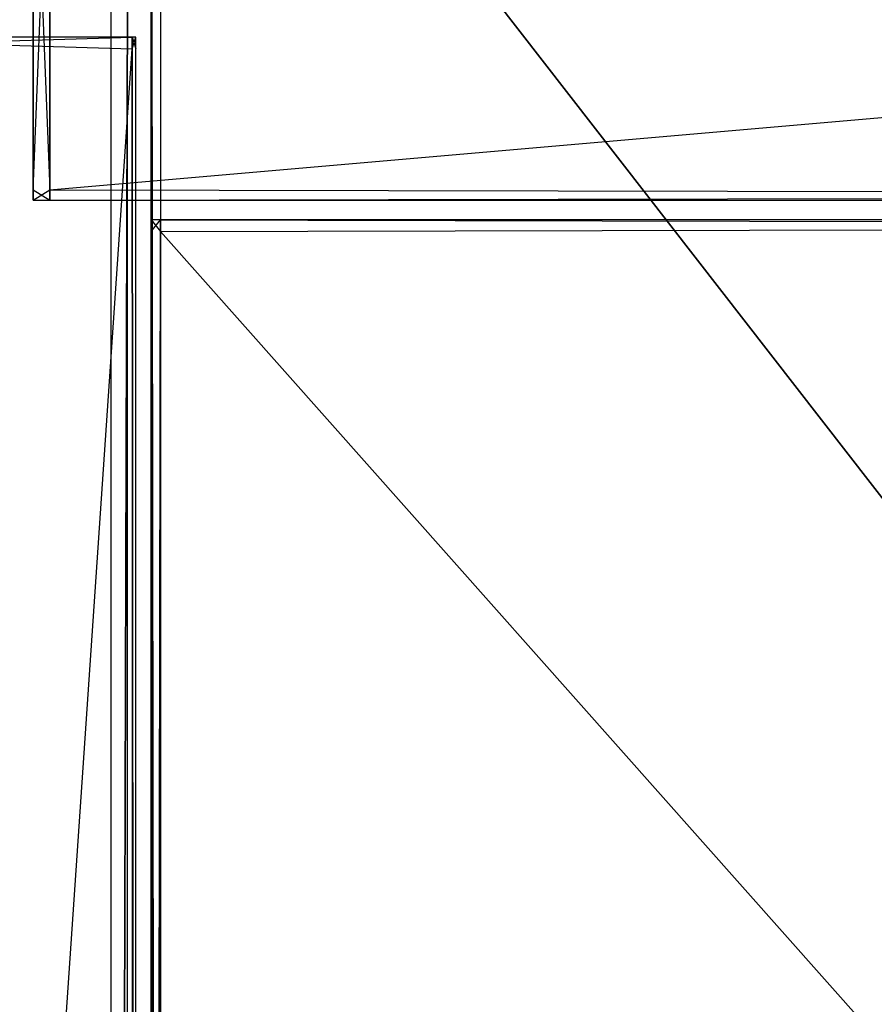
# Model space of a CAD drawing. Extents: x -0.418 to 0, y -0.27 to 0.
# Tile 22 of 77: x -0.399 to -0.366, y -0.068 to -0.029. Entities that reach past the tile are written whole.
import ezdxf

# ---------------------------------------------------------------- set-up
doc = ezdxf.new("R2010")
doc.units = 0
for name, color, linetype in [('L11_KORPUS2_1___REPLACEMTFOREMP', 7, 'CONTINUOUS'), ('L12_KORPUS2_0___REPLACEMTFOREMP', 7, 'CONTINUOUS'), ('L17_KORPUS1_1___REPLACEMTFOREMP', 7, 'CONTINUOUS'), ('L18_KORPUS1_0___REPLACEMTFOREMP', 7, 'CONTINUOUS'), ('L19_KORPUS_7___REPLACEMTFOREMPT', 7, 'CONTINUOUS'), ('L20_RUECKW_0___REPLACEMTFOREMPT', 7, 'CONTINUOUS'), ('L3_GLASB_DEN_1___REPLACEMTFOREM', 7, 'CONTINUOUS'), ('L4_GLASB_DEN_1___REPLACEMTFOREM', 7, 'CONTINUOUS'), ('L5_GLASB_DEN_0___REPLACEMTFOREM', 7, 'CONTINUOUS'), ('L9_KORPUS2_3___REPLACEMTFOREMPT', 7, 'CONTINUOUS')]:
    doc.layers.add(name, color=color, linetype=linetype)

msp = doc.modelspace()

# ---------------------------------------------------------------- linework, layer by layer
at = {"layer": 'L11_KORPUS2_1___REPLACEMTFOREMP', "color": 250}
for points, invisible_edges in [([(-0.409364, -0.03014, 1.509112), (-0.394446, -0.03014, 1.50874), (-0.409364, -0.03014, 1.50874), (-0.409364, -0.03014, 1.509112)], 13), ([(-0.394446, -0.03014, 1.50874), (-0.409364, -0.03014, 1.509112), (-0.394446, -0.03014, 1.509112), (-0.394446, -0.03014, 1.50874)], 14), ([(-0.409364, -0.03014, 1.50874), (-0.394446, -0.03014, 0.006668), (-0.409364, -0.03014, 0.006668), (-0.409364, -0.03014, 1.50874)], 13), ([(-0.394446, -0.03014, 0.006668), (-0.409364, -0.03014, 1.50874), (-0.394446, -0.03014, 1.50874), (-0.394446, -0.03014, 0.006668)], 14), ([(-0.409364, -0.03014, 0.006668), (-0.394446, -0.03014, 0.006231), (-0.409364, -0.03014, 0.006231), (-0.409364, -0.03014, 0.006668)], 13), ([(-0.394446, -0.03014, 0.006231), (-0.409364, -0.03014, 0.006668), (-0.394446, -0.03014, 0.006668), (-0.394446, -0.03014, 0.006231)], 14), ([(-0.394446, -0.030595, 1.509112), (-0.409364, -0.03014, 1.509112), (-0.409364, -0.030595, 1.509112), (-0.394446, -0.030595, 1.509112)], 13), ([(-0.409364, -0.03014, 1.509112), (-0.394446, -0.030595, 1.509112), (-0.394446, -0.03014, 1.509112), (-0.409364, -0.03014, 1.509112)], 14), ([(-0.394446, -0.03014, 0.006231), (-0.409364, -0.030595, 0.006231), (-0.409364, -0.03014, 0.006231), (-0.394446, -0.03014, 0.006231)], 13), ([(-0.409364, -0.030595, 0.006231), (-0.394446, -0.03014, 0.006231), (-0.394446, -0.030595, 0.006231), (-0.409364, -0.030595, 0.006231)], 14), ([(-0.394446, -0.03014, 1.509112), (-0.394301, -0.03014, 1.50874), (-0.394446, -0.03014, 1.50874), (-0.394446, -0.03014, 1.509112)], 13), ([(-0.394301, -0.03014, 1.50874), (-0.394446, -0.03014, 1.509112), (-0.394301, -0.03014, 1.509112), (-0.394301, -0.03014, 1.50874)], 14), ([(-0.394446, -0.03014, 1.50874), (-0.394301, -0.03014, 0.006668), (-0.394446, -0.03014, 0.006668), (-0.394446, -0.03014, 1.50874)], 13), ([(-0.394301, -0.03014, 0.006668), (-0.394446, -0.03014, 1.50874), (-0.394301, -0.03014, 1.50874), (-0.394301, -0.03014, 0.006668)], 14), ([(-0.394446, -0.03014, 0.006668), (-0.394301, -0.03014, 0.006231), (-0.394446, -0.03014, 0.006231), (-0.394446, -0.03014, 0.006668)], 13), ([(-0.394301, -0.03014, 0.006231), (-0.394446, -0.03014, 0.006668), (-0.394301, -0.03014, 0.006668), (-0.394301, -0.03014, 0.006231)], 14), ([(-0.394301, -0.030595, 1.509112), (-0.394446, -0.03014, 1.509112), (-0.394446, -0.030595, 1.509112), (-0.394301, -0.030595, 1.509112)], 13), ([(-0.394446, -0.03014, 1.509112), (-0.394301, -0.030595, 1.509112), (-0.394301, -0.03014, 1.509112), (-0.394446, -0.03014, 1.509112)], 14), ([(-0.394301, -0.03014, 0.006231), (-0.394446, -0.030595, 0.006231), (-0.394446, -0.03014, 0.006231), (-0.394301, -0.03014, 0.006231)], 13), ([(-0.394446, -0.030595, 0.006231), (-0.394301, -0.03014, 0.006231), (-0.394301, -0.030595, 0.006231), (-0.394446, -0.030595, 0.006231)], 14), ([(-0.394301, -0.03014, 1.50874), (-0.394301, -0.030595, 1.509112), (-0.394301, -0.030595, 1.50874), (-0.394301, -0.03014, 1.50874)], 13), ([(-0.394301, -0.030595, 1.509112), (-0.394301, -0.03014, 1.50874), (-0.394301, -0.03014, 1.509112), (-0.394301, -0.030595, 1.509112)], 14), ([(-0.394301, -0.03014, 0.006668), (-0.394301, -0.030595, 1.50874), (-0.394301, -0.030595, 0.006668), (-0.394301, -0.03014, 0.006668)], 13), ([(-0.394301, -0.030595, 1.50874), (-0.394301, -0.03014, 0.006668), (-0.394301, -0.03014, 1.50874), (-0.394301, -0.030595, 1.50874)], 14), ([(-0.394301, -0.03014, 0.006231), (-0.394301, -0.030595, 0.006668), (-0.394301, -0.030595, 0.006231), (-0.394301, -0.03014, 0.006231)], 13), ([(-0.394301, -0.030595, 0.006668), (-0.394301, -0.03014, 0.006231), (-0.394301, -0.03014, 0.006668), (-0.394301, -0.030595, 0.006668)], 14), ([(-0.394446, -0.249559, 1.509112), (-0.409364, -0.030595, 1.509112), (-0.409364, -0.249559, 1.509112), (-0.394446, -0.249559, 1.509112)], 13), ([(-0.409364, -0.030595, 1.509112), (-0.394446, -0.249559, 1.509112), (-0.394446, -0.030595, 1.509112), (-0.409364, -0.030595, 1.509112)], 14), ([(-0.394446, -0.030595, 0.006231), (-0.409364, -0.249559, 0.006231), (-0.409364, -0.030595, 0.006231), (-0.394446, -0.030595, 0.006231)], 13), ([(-0.409364, -0.249559, 0.006231), (-0.394446, -0.030595, 0.006231), (-0.394446, -0.249559, 0.006231), (-0.409364, -0.249559, 0.006231)], 14), ([(-0.394301, -0.249559, 1.509112), (-0.394446, -0.030595, 1.509112), (-0.394446, -0.249559, 1.509112), (-0.394301, -0.249559, 1.509112)], 13), ([(-0.394446, -0.030595, 1.509112), (-0.394301, -0.249559, 1.509112), (-0.394301, -0.030595, 1.509112), (-0.394446, -0.030595, 1.509112)], 14), ([(-0.394446, -0.030595, 0.006231), (-0.394301, -0.249559, 0.006231), (-0.394446, -0.249559, 0.006231), (-0.394446, -0.030595, 0.006231)], 13), ([(-0.394301, -0.249559, 0.006231), (-0.394446, -0.030595, 0.006231), (-0.394301, -0.030595, 0.006231), (-0.394301, -0.249559, 0.006231)], 14), ([(-0.394301, -0.030595, 1.50874), (-0.394301, -0.249559, 1.509112), (-0.394301, -0.249559, 1.50874), (-0.394301, -0.030595, 1.50874)], 13), ([(-0.394301, -0.249559, 1.509112), (-0.394301, -0.030595, 1.50874), (-0.394301, -0.030595, 1.509112), (-0.394301, -0.249559, 1.509112)], 14), ([(-0.394301, -0.030595, 0.006668), (-0.394301, -0.249559, 1.50874), (-0.394301, -0.249559, 0.006668), (-0.394301, -0.030595, 0.006668)], 13), ([(-0.394301, -0.249559, 1.50874), (-0.394301, -0.030595, 0.006668), (-0.394301, -0.030595, 1.50874), (-0.394301, -0.249559, 1.50874)], 14), ([(-0.394301, -0.030595, 0.006231), (-0.394301, -0.249559, 0.006668), (-0.394301, -0.249559, 0.006231), (-0.394301, -0.030595, 0.006231)], 13), ([(-0.394301, -0.249559, 0.006668), (-0.394301, -0.030595, 0.006231), (-0.394301, -0.030595, 0.006668), (-0.394301, -0.249559, 0.006668)], 14)]:
    msp.add_3dface(points, dxfattribs=dict(at, invisible_edges=invisible_edges))
at = {"layer": 'L12_KORPUS2_0___REPLACEMTFOREMP', "color": 250}
for points, invisible_edges in [([(-0.209002, -0.018003, 0.006761), (-0.408342, -0.249663, 0.006761), (-0.408342, -0.018003, 0.006761), (-0.209002, -0.018003, 0.006761)], 13), ([(-0.408342, -0.249663, 0.006761), (-0.209002, -0.018003, 0.006761), (-0.209002, -0.249663, 0.006761), (-0.408342, -0.249663, 0.006761)], 14), ([(-0.408342, -0.249663, 0.022137), (-0.209002, -0.018003, 0.022137), (-0.408342, -0.018003, 0.022137), (-0.408342, -0.249663, 0.022137)], 13), ([(-0.209002, -0.018003, 0.022137), (-0.408342, -0.249663, 0.022137), (-0.209002, -0.249663, 0.022137), (-0.209002, -0.018003, 0.022137)], 14)]:
    msp.add_3dface(points, dxfattribs=dict(at, invisible_edges=invisible_edges))
at = {"layer": 'L17_KORPUS1_1___REPLACEMTFOREMP', "color": 8}
for points, invisible_edges in [([(-0.417096, -0.269344), (-0.417092, -0.000749), (-0.209002, -0.269344), (-0.417096, -0.269344)], 15), ([(-0.417092, -0.00075, 0.007694), (-0.417096, -0.269343, 0.007694), (-0.209002, -0.269343, 0.007694), (-0.417092, -0.00075, 0.007694)], 15), ([(-0.209002, -0.269344), (-0.417092, -0.000749), (-0.209002, -0.000749), (-0.209002, -0.269344)], 11), ([(-0.417092, -0.00075, 0.007694), (-0.209002, -0.269343, 0.007694), (-0.209002, -0.00075, 0.007694), (-0.417092, -0.00075, 0.007694)], 11)]:
    msp.add_3dface(points, dxfattribs=dict(at, invisible_edges=invisible_edges))
at = {"layer": 'L18_KORPUS1_0___REPLACEMTFOREMP', "color": 8}
for points, invisible_edges in [([(-0.417092, -0.000749, 1.516), (-0.417096, -0.269344, 1.516), (-0.209002, -0.269344, 1.516), (-0.417092, -0.000749, 1.516)], 15), ([(-0.417096, -0.269343, 1.508306), (-0.417092, -0.00075, 1.508306), (-0.209002, -0.269343, 1.508306), (-0.417096, -0.269343, 1.508306)], 15), ([(-0.417092, -0.000749, 1.516), (-0.209002, -0.269344, 1.516), (-0.209002, -0.000749, 1.516), (-0.417092, -0.000749, 1.516)], 9), ([(-0.209002, -0.269343, 1.508306), (-0.417092, -0.00075, 1.508306), (-0.209002, -0.00075, 1.508306), (-0.209002, -0.269343, 1.508306)], 11)]:
    msp.add_3dface(points, dxfattribs=dict(at, invisible_edges=invisible_edges))
at = {"layer": 'L19_KORPUS_7___REPLACEMTFOREMPT', "color": 8}
for points, invisible_edges in [([(-0.393342, -0.249663, 0.588239), (-0.393714, -0.012003, 0.588239), (-0.393714, -0.249663, 0.588239), (-0.393342, -0.249663, 0.588239)], 13), ([(-0.393714, -0.012003, 0.588239), (-0.393342, -0.249663, 0.588239), (-0.393342, -0.012003, 0.588239), (-0.393714, -0.012003, 0.588239)], 14), ([(-0.393714, -0.012003, 0.572863), (-0.393342, -0.249663, 0.572863), (-0.393714, -0.249663, 0.572863), (-0.393714, -0.012003, 0.572863)], 13), ([(-0.393342, -0.249663, 0.572863), (-0.393714, -0.012003, 0.572863), (-0.393342, -0.012003, 0.572863), (-0.393342, -0.249663, 0.572863)], 14), ([(-0.393714, -0.012003, 0.588239), (-0.393714, -0.249663, 0.588093), (-0.393714, -0.249663, 0.588239), (-0.393714, -0.012003, 0.588239)], 13), ([(-0.393714, -0.249663, 0.588093), (-0.393714, -0.012003, 0.588239), (-0.393714, -0.012003, 0.588093), (-0.393714, -0.249663, 0.588093)], 14), ([(-0.393714, -0.012003, 0.588093), (-0.393714, -0.249663, 0.573092), (-0.393714, -0.249663, 0.588093), (-0.393714, -0.012003, 0.588093)], 13), ([(-0.393714, -0.249663, 0.573092), (-0.393714, -0.012003, 0.588093), (-0.393714, -0.012003, 0.573092), (-0.393714, -0.249663, 0.573092)], 14), ([(-0.393714, -0.012003, 0.573092), (-0.393714, -0.249663, 0.572863), (-0.393714, -0.249663, 0.573092), (-0.393714, -0.012003, 0.573092)], 13), ([(-0.393714, -0.249663, 0.572863), (-0.393714, -0.012003, 0.573092), (-0.393714, -0.012003, 0.572863), (-0.393714, -0.249663, 0.572863)], 14), ([(-0.209002, -0.249663, 0.588239), (-0.393342, -0.012003, 0.588239), (-0.393342, -0.249663, 0.588239), (-0.209002, -0.249663, 0.588239)], 13), ([(-0.393342, -0.012003, 0.588239), (-0.209002, -0.249663, 0.588239), (-0.209002, -0.012003, 0.588239), (-0.393342, -0.012003, 0.588239)], 14), ([(-0.393342, -0.012003, 0.572863), (-0.209002, -0.249663, 0.572863), (-0.393342, -0.249663, 0.572863), (-0.393342, -0.012003, 0.572863)], 13), ([(-0.209002, -0.249663, 0.572863), (-0.393342, -0.012003, 0.572863), (-0.209002, -0.012003, 0.572863), (-0.209002, -0.249663, 0.572863)], 14)]:
    msp.add_3dface(points, dxfattribs=dict(at, invisible_edges=invisible_edges))
at = {"layer": 'L20_RUECKW_0___REPLACEMTFOREMPT', "color": 250}
for points, invisible_edges in [([(-0.397626, -0.036045, 1.49547), (-0.398268, -0.019625, 1.49547), (-0.398268, -0.036045, 1.49547), (-0.397626, -0.036045, 1.49547)], 13), ([(-0.398268, -0.019625, 1.49547), (-0.397626, -0.036045, 1.49547), (-0.397626, -0.019625, 1.49547), (-0.398268, -0.019625, 1.49547)], 14), ([(-0.397626, -0.019625, 0.007332), (-0.398268, -0.036045, 0.007332), (-0.398268, -0.019625, 0.007332), (-0.397626, -0.019625, 0.007332)], 13), ([(-0.398268, -0.036045, 0.007332), (-0.397626, -0.019625, 0.007332), (-0.397626, -0.036045, 0.007332), (-0.398268, -0.036045, 0.007332)], 14), ([(-0.398268, -0.019625, 1.49547), (-0.398268, -0.036045, 1.494926), (-0.398268, -0.036045, 1.49547), (-0.398268, -0.019625, 1.49547)], 13), ([(-0.398268, -0.036045, 1.494926), (-0.398268, -0.019625, 1.49547), (-0.398268, -0.019625, 1.494926), (-0.398268, -0.036045, 1.494926)], 14), ([(-0.398268, -0.019625, 1.494926), (-0.398268, -0.036045, 0.007694), (-0.398268, -0.036045, 1.494926), (-0.398268, -0.019625, 1.494926)], 13), ([(-0.398268, -0.036045, 0.007694), (-0.398268, -0.019625, 1.494926), (-0.398268, -0.019625, 0.007694), (-0.398268, -0.036045, 0.007694)], 14), ([(-0.398268, -0.019625, 0.007694), (-0.398268, -0.036045, 0.007332), (-0.398268, -0.036045, 0.007694), (-0.398268, -0.019625, 0.007694)], 13), ([(-0.398268, -0.036045, 0.007332), (-0.398268, -0.019625, 0.007694), (-0.398268, -0.019625, 0.007332), (-0.398268, -0.036045, 0.007332)], 14), ([(-0.209002, -0.019625, 0.007332), (-0.397626, -0.036045, 0.007332), (-0.397626, -0.019625, 0.007332), (-0.209002, -0.019625, 0.007332)], 13), ([(-0.397626, -0.036045, 0.007332), (-0.209002, -0.019625, 0.007332), (-0.209002, -0.036045, 0.007332), (-0.397626, -0.036045, 0.007332)], 14), ([(-0.209002, -0.036045, 1.49547), (-0.397626, -0.019625, 1.49547), (-0.397626, -0.036045, 1.49547), (-0.209002, -0.036045, 1.49547)], 13), ([(-0.397626, -0.019625, 1.49547), (-0.209002, -0.036045, 1.49547), (-0.209002, -0.019625, 1.49547), (-0.397626, -0.019625, 1.49547)], 14), ([(-0.398268, -0.036045, 0.007694), (-0.398268, -0.036444, 0.007332), (-0.398268, -0.036444, 0.007694), (-0.398268, -0.036045, 0.007694)], 13), ([(-0.398268, -0.036444, 0.007332), (-0.398268, -0.036045, 0.007694), (-0.398268, -0.036045, 0.007332), (-0.398268, -0.036444, 0.007332)], 14), ([(-0.398268, -0.036045, 1.494926), (-0.398268, -0.036444, 0.007694), (-0.398268, -0.036444, 1.494926), (-0.398268, -0.036045, 1.494926)], 13), ([(-0.398268, -0.036444, 0.007694), (-0.398268, -0.036045, 1.494926), (-0.398268, -0.036045, 0.007694), (-0.398268, -0.036444, 0.007694)], 14), ([(-0.398268, -0.036045, 1.49547), (-0.398268, -0.036444, 1.494926), (-0.398268, -0.036444, 1.49547), (-0.398268, -0.036045, 1.49547)], 13), ([(-0.398268, -0.036444, 1.494926), (-0.398268, -0.036045, 1.49547), (-0.398268, -0.036045, 1.494926), (-0.398268, -0.036444, 1.494926)], 14), ([(-0.397626, -0.036045, 0.007332), (-0.398268, -0.036444, 0.007332), (-0.398268, -0.036045, 0.007332), (-0.397626, -0.036045, 0.007332)], 13), ([(-0.398268, -0.036444, 0.007332), (-0.397626, -0.036045, 0.007332), (-0.397626, -0.036444, 0.007332), (-0.398268, -0.036444, 0.007332)], 14), ([(-0.397626, -0.036444, 1.49547), (-0.398268, -0.036045, 1.49547), (-0.398268, -0.036444, 1.49547), (-0.397626, -0.036444, 1.49547)], 13), ([(-0.398268, -0.036045, 1.49547), (-0.397626, -0.036444, 1.49547), (-0.397626, -0.036045, 1.49547), (-0.398268, -0.036045, 1.49547)], 14), ([(-0.209002, -0.036444, 1.49547), (-0.397626, -0.036045, 1.49547), (-0.397626, -0.036444, 1.49547), (-0.209002, -0.036444, 1.49547)], 13), ([(-0.397626, -0.036045, 1.49547), (-0.209002, -0.036444, 1.49547), (-0.209002, -0.036045, 1.49547), (-0.397626, -0.036045, 1.49547)], 14), ([(-0.209002, -0.036045, 0.007332), (-0.397626, -0.036444, 0.007332), (-0.397626, -0.036045, 0.007332), (-0.209002, -0.036045, 0.007332)], 13), ([(-0.397626, -0.036444, 0.007332), (-0.209002, -0.036045, 0.007332), (-0.209002, -0.036444, 0.007332), (-0.397626, -0.036444, 0.007332)], 14), ([(-0.397626, -0.036444, 0.007694), (-0.398268, -0.036444, 0.007332), (-0.397626, -0.036444, 0.007332), (-0.397626, -0.036444, 0.007694)], 13), ([(-0.398268, -0.036444, 0.007332), (-0.397626, -0.036444, 0.007694), (-0.398268, -0.036444, 0.007694), (-0.398268, -0.036444, 0.007332)], 14), ([(-0.397626, -0.036444, 1.494926), (-0.398268, -0.036444, 0.007694), (-0.397626, -0.036444, 0.007694), (-0.397626, -0.036444, 1.494926)], 13), ([(-0.398268, -0.036444, 0.007694), (-0.397626, -0.036444, 1.494926), (-0.398268, -0.036444, 1.494926), (-0.398268, -0.036444, 0.007694)], 14), ([(-0.397626, -0.036444, 1.49547), (-0.398268, -0.036444, 1.494926), (-0.397626, -0.036444, 1.494926), (-0.397626, -0.036444, 1.49547)], 13), ([(-0.398268, -0.036444, 1.494926), (-0.397626, -0.036444, 1.49547), (-0.398268, -0.036444, 1.49547), (-0.398268, -0.036444, 1.494926)], 14), ([(-0.209002, -0.036444, 0.007694), (-0.397626, -0.036444, 0.007332), (-0.209002, -0.036444, 0.007332), (-0.209002, -0.036444, 0.007694)], 13), ([(-0.397626, -0.036444, 0.007332), (-0.209002, -0.036444, 0.007694), (-0.397626, -0.036444, 0.007694), (-0.397626, -0.036444, 0.007332)], 14), ([(-0.209002, -0.036444, 1.494926), (-0.397626, -0.036444, 0.007694), (-0.209002, -0.036444, 0.007694), (-0.209002, -0.036444, 1.494926)], 13), ([(-0.397626, -0.036444, 0.007694), (-0.209002, -0.036444, 1.494926), (-0.397626, -0.036444, 1.494926), (-0.397626, -0.036444, 0.007694)], 14), ([(-0.209002, -0.036444, 1.49547), (-0.397626, -0.036444, 1.494926), (-0.209002, -0.036444, 1.494926), (-0.209002, -0.036444, 1.49547)], 13), ([(-0.397626, -0.036444, 1.494926), (-0.209002, -0.036444, 1.49547), (-0.397626, -0.036444, 1.49547), (-0.397626, -0.036444, 1.494926)], 14)]:
    msp.add_3dface(points, dxfattribs=dict(at, invisible_edges=invisible_edges))
at = {"layer": 'L3_GLASB_DEN_1___REPLACEMTFOREM', "color": 8}
for points, invisible_edges in [([(-0.393342, -0.037204, 1.233553), (-0.393714, -0.037659, 1.233553), (-0.393714, -0.037204, 1.233553), (-0.393342, -0.037204, 1.233553)], 13), ([(-0.393714, -0.037659, 1.233553), (-0.393342, -0.037204, 1.233553), (-0.393342, -0.037659, 1.233553), (-0.393714, -0.037659, 1.233553)], 14), ([(-0.393714, -0.037204, 1.238585), (-0.393342, -0.037204, 1.238356), (-0.393714, -0.037204, 1.238356), (-0.393714, -0.037204, 1.238585)], 13), ([(-0.393342, -0.037204, 1.238356), (-0.393714, -0.037204, 1.238585), (-0.393342, -0.037204, 1.238585), (-0.393342, -0.037204, 1.238356)], 14), ([(-0.393714, -0.037204, 1.238356), (-0.393342, -0.037204, 1.233699), (-0.393714, -0.037204, 1.233699), (-0.393714, -0.037204, 1.238356)], 13), ([(-0.393342, -0.037204, 1.233699), (-0.393714, -0.037204, 1.238356), (-0.393342, -0.037204, 1.238356), (-0.393342, -0.037204, 1.233699)], 14), ([(-0.393714, -0.037204, 1.233699), (-0.393342, -0.037204, 1.233553), (-0.393714, -0.037204, 1.233553), (-0.393714, -0.037204, 1.233699)], 13), ([(-0.393342, -0.037204, 1.233553), (-0.393714, -0.037204, 1.233699), (-0.393342, -0.037204, 1.233699), (-0.393342, -0.037204, 1.233553)], 14), ([(-0.393342, -0.037659, 1.238585), (-0.393714, -0.037204, 1.238585), (-0.393714, -0.037659, 1.238585), (-0.393342, -0.037659, 1.238585)], 13), ([(-0.393714, -0.037204, 1.238585), (-0.393342, -0.037659, 1.238585), (-0.393342, -0.037204, 1.238585), (-0.393714, -0.037204, 1.238585)], 14), ([(-0.393714, -0.037204, 1.233699), (-0.393714, -0.037659, 1.233553), (-0.393714, -0.037659, 1.233699), (-0.393714, -0.037204, 1.233699)], 13), ([(-0.393714, -0.037659, 1.233553), (-0.393714, -0.037204, 1.233699), (-0.393714, -0.037204, 1.233553), (-0.393714, -0.037659, 1.233553)], 14), ([(-0.393714, -0.037204, 1.238356), (-0.393714, -0.037659, 1.233699), (-0.393714, -0.037659, 1.238356), (-0.393714, -0.037204, 1.238356)], 13), ([(-0.393714, -0.037659, 1.233699), (-0.393714, -0.037204, 1.238356), (-0.393714, -0.037204, 1.233699), (-0.393714, -0.037659, 1.233699)], 14), ([(-0.393714, -0.037204, 1.238585), (-0.393714, -0.037659, 1.238356), (-0.393714, -0.037659, 1.238585), (-0.393714, -0.037204, 1.238585)], 13), ([(-0.393714, -0.037659, 1.238356), (-0.393714, -0.037204, 1.238585), (-0.393714, -0.037204, 1.238356), (-0.393714, -0.037659, 1.238356)], 14), ([(-0.209002, -0.037204, 1.233553), (-0.393342, -0.037659, 1.233553), (-0.393342, -0.037204, 1.233553), (-0.209002, -0.037204, 1.233553)], 13), ([(-0.393342, -0.037659, 1.233553), (-0.209002, -0.037204, 1.233553), (-0.209002, -0.037659, 1.233553), (-0.393342, -0.037659, 1.233553)], 14), ([(-0.393342, -0.037204, 1.238585), (-0.209002, -0.037204, 1.238356), (-0.393342, -0.037204, 1.238356), (-0.393342, -0.037204, 1.238585)], 13), ([(-0.209002, -0.037204, 1.238356), (-0.393342, -0.037204, 1.238585), (-0.209002, -0.037204, 1.238585), (-0.209002, -0.037204, 1.238356)], 14), ([(-0.393342, -0.037204, 1.238356), (-0.209002, -0.037204, 1.233699), (-0.393342, -0.037204, 1.233699), (-0.393342, -0.037204, 1.238356)], 13), ([(-0.209002, -0.037204, 1.233699), (-0.393342, -0.037204, 1.238356), (-0.209002, -0.037204, 1.238356), (-0.209002, -0.037204, 1.233699)], 14), ([(-0.393342, -0.037204, 1.233699), (-0.209002, -0.037204, 1.233553), (-0.393342, -0.037204, 1.233553), (-0.393342, -0.037204, 1.233699)], 13), ([(-0.209002, -0.037204, 1.233553), (-0.393342, -0.037204, 1.233699), (-0.209002, -0.037204, 1.233699), (-0.209002, -0.037204, 1.233553)], 14), ([(-0.209002, -0.037659, 1.238585), (-0.393342, -0.037204, 1.238585), (-0.393342, -0.037659, 1.238585), (-0.209002, -0.037659, 1.238585)], 13), ([(-0.393342, -0.037204, 1.238585), (-0.209002, -0.037659, 1.238585), (-0.209002, -0.037204, 1.238585), (-0.393342, -0.037204, 1.238585)], 14), ([(-0.393342, -0.037659, 1.233553), (-0.393714, -0.245261, 1.233553), (-0.393714, -0.037659, 1.233553), (-0.393342, -0.037659, 1.233553)], 13), ([(-0.393714, -0.245261, 1.233553), (-0.393342, -0.037659, 1.233553), (-0.393342, -0.245261, 1.233553), (-0.393714, -0.245261, 1.233553)], 14), ([(-0.393342, -0.245261, 1.238585), (-0.393714, -0.037659, 1.238585), (-0.393714, -0.245261, 1.238585), (-0.393342, -0.245261, 1.238585)], 13), ([(-0.393714, -0.037659, 1.238585), (-0.393342, -0.245261, 1.238585), (-0.393342, -0.037659, 1.238585), (-0.393714, -0.037659, 1.238585)], 14), ([(-0.393714, -0.037659, 1.233699), (-0.393714, -0.245261, 1.233553), (-0.393714, -0.245261, 1.233699), (-0.393714, -0.037659, 1.233699)], 13), ([(-0.393714, -0.245261, 1.233553), (-0.393714, -0.037659, 1.233699), (-0.393714, -0.037659, 1.233553), (-0.393714, -0.245261, 1.233553)], 14), ([(-0.393714, -0.037659, 1.238356), (-0.393714, -0.245261, 1.233699), (-0.393714, -0.245261, 1.238356), (-0.393714, -0.037659, 1.238356)], 13), ([(-0.393714, -0.245261, 1.233699), (-0.393714, -0.037659, 1.238356), (-0.393714, -0.037659, 1.233699), (-0.393714, -0.245261, 1.233699)], 14), ([(-0.393714, -0.037659, 1.238585), (-0.393714, -0.245261, 1.238356), (-0.393714, -0.245261, 1.238585), (-0.393714, -0.037659, 1.238585)], 13), ([(-0.393714, -0.245261, 1.238356), (-0.393714, -0.037659, 1.238585), (-0.393714, -0.037659, 1.238356), (-0.393714, -0.245261, 1.238356)], 14), ([(-0.209002, -0.037659, 1.233553), (-0.393342, -0.245261, 1.233553), (-0.393342, -0.037659, 1.233553), (-0.209002, -0.037659, 1.233553)], 13), ([(-0.393342, -0.245261, 1.233553), (-0.209002, -0.037659, 1.233553), (-0.209002, -0.245261, 1.233553), (-0.393342, -0.245261, 1.233553)], 14), ([(-0.209002, -0.245261, 1.238585), (-0.393342, -0.037659, 1.238585), (-0.393342, -0.245261, 1.238585), (-0.209002, -0.245261, 1.238585)], 13), ([(-0.393342, -0.037659, 1.238585), (-0.209002, -0.245261, 1.238585), (-0.209002, -0.037659, 1.238585), (-0.393342, -0.037659, 1.238585)], 14)]:
    msp.add_3dface(points, dxfattribs=dict(at, invisible_edges=invisible_edges))
at = {"layer": 'L4_GLASB_DEN_1___REPLACEMTFOREM', "color": 8}
for points, invisible_edges in [([(-0.393342, -0.037204, 0.933553), (-0.393714, -0.037659, 0.933553), (-0.393714, -0.037204, 0.933553), (-0.393342, -0.037204, 0.933553)], 13), ([(-0.393714, -0.037659, 0.933553), (-0.393342, -0.037204, 0.933553), (-0.393342, -0.037659, 0.933553), (-0.393714, -0.037659, 0.933553)], 14), ([(-0.393714, -0.037204, 0.938585), (-0.393342, -0.037204, 0.938356), (-0.393714, -0.037204, 0.938356), (-0.393714, -0.037204, 0.938585)], 13), ([(-0.393342, -0.037204, 0.938356), (-0.393714, -0.037204, 0.938585), (-0.393342, -0.037204, 0.938585), (-0.393342, -0.037204, 0.938356)], 14), ([(-0.393714, -0.037204, 0.938356), (-0.393342, -0.037204, 0.933699), (-0.393714, -0.037204, 0.933699), (-0.393714, -0.037204, 0.938356)], 13), ([(-0.393342, -0.037204, 0.933699), (-0.393714, -0.037204, 0.938356), (-0.393342, -0.037204, 0.938356), (-0.393342, -0.037204, 0.933699)], 14), ([(-0.393714, -0.037204, 0.933699), (-0.393342, -0.037204, 0.933553), (-0.393714, -0.037204, 0.933553), (-0.393714, -0.037204, 0.933699)], 13), ([(-0.393342, -0.037204, 0.933553), (-0.393714, -0.037204, 0.933699), (-0.393342, -0.037204, 0.933699), (-0.393342, -0.037204, 0.933553)], 14), ([(-0.393342, -0.037659, 0.938585), (-0.393714, -0.037204, 0.938585), (-0.393714, -0.037659, 0.938585), (-0.393342, -0.037659, 0.938585)], 13), ([(-0.393714, -0.037204, 0.938585), (-0.393342, -0.037659, 0.938585), (-0.393342, -0.037204, 0.938585), (-0.393714, -0.037204, 0.938585)], 14), ([(-0.393714, -0.037204, 0.933699), (-0.393714, -0.037659, 0.933553), (-0.393714, -0.037659, 0.933699), (-0.393714, -0.037204, 0.933699)], 13), ([(-0.393714, -0.037659, 0.933553), (-0.393714, -0.037204, 0.933699), (-0.393714, -0.037204, 0.933553), (-0.393714, -0.037659, 0.933553)], 14), ([(-0.393714, -0.037204, 0.938356), (-0.393714, -0.037659, 0.933699), (-0.393714, -0.037659, 0.938356), (-0.393714, -0.037204, 0.938356)], 13), ([(-0.393714, -0.037659, 0.933699), (-0.393714, -0.037204, 0.938356), (-0.393714, -0.037204, 0.933699), (-0.393714, -0.037659, 0.933699)], 14), ([(-0.393714, -0.037204, 0.938585), (-0.393714, -0.037659, 0.938356), (-0.393714, -0.037659, 0.938585), (-0.393714, -0.037204, 0.938585)], 13), ([(-0.393714, -0.037659, 0.938356), (-0.393714, -0.037204, 0.938585), (-0.393714, -0.037204, 0.938356), (-0.393714, -0.037659, 0.938356)], 14), ([(-0.209002, -0.037204, 0.933553), (-0.393342, -0.037659, 0.933553), (-0.393342, -0.037204, 0.933553), (-0.209002, -0.037204, 0.933553)], 13), ([(-0.393342, -0.037659, 0.933553), (-0.209002, -0.037204, 0.933553), (-0.209002, -0.037659, 0.933553), (-0.393342, -0.037659, 0.933553)], 14), ([(-0.393342, -0.037204, 0.938585), (-0.209002, -0.037204, 0.938356), (-0.393342, -0.037204, 0.938356), (-0.393342, -0.037204, 0.938585)], 13), ([(-0.209002, -0.037204, 0.938356), (-0.393342, -0.037204, 0.938585), (-0.209002, -0.037204, 0.938585), (-0.209002, -0.037204, 0.938356)], 14), ([(-0.393342, -0.037204, 0.938356), (-0.209002, -0.037204, 0.933699), (-0.393342, -0.037204, 0.933699), (-0.393342, -0.037204, 0.938356)], 13), ([(-0.209002, -0.037204, 0.933699), (-0.393342, -0.037204, 0.938356), (-0.209002, -0.037204, 0.938356), (-0.209002, -0.037204, 0.933699)], 14), ([(-0.393342, -0.037204, 0.933699), (-0.209002, -0.037204, 0.933553), (-0.393342, -0.037204, 0.933553), (-0.393342, -0.037204, 0.933699)], 13), ([(-0.209002, -0.037204, 0.933553), (-0.393342, -0.037204, 0.933699), (-0.209002, -0.037204, 0.933699), (-0.209002, -0.037204, 0.933553)], 14), ([(-0.209002, -0.037659, 0.938585), (-0.393342, -0.037204, 0.938585), (-0.393342, -0.037659, 0.938585), (-0.209002, -0.037659, 0.938585)], 13), ([(-0.393342, -0.037204, 0.938585), (-0.209002, -0.037659, 0.938585), (-0.209002, -0.037204, 0.938585), (-0.393342, -0.037204, 0.938585)], 14), ([(-0.393342, -0.037659, 0.933553), (-0.393714, -0.245261, 0.933553), (-0.393714, -0.037659, 0.933553), (-0.393342, -0.037659, 0.933553)], 13), ([(-0.393714, -0.245261, 0.933553), (-0.393342, -0.037659, 0.933553), (-0.393342, -0.245261, 0.933553), (-0.393714, -0.245261, 0.933553)], 14), ([(-0.393342, -0.245261, 0.938585), (-0.393714, -0.037659, 0.938585), (-0.393714, -0.245261, 0.938585), (-0.393342, -0.245261, 0.938585)], 13), ([(-0.393714, -0.037659, 0.938585), (-0.393342, -0.245261, 0.938585), (-0.393342, -0.037659, 0.938585), (-0.393714, -0.037659, 0.938585)], 14), ([(-0.393714, -0.037659, 0.933699), (-0.393714, -0.245261, 0.933553), (-0.393714, -0.245261, 0.933699), (-0.393714, -0.037659, 0.933699)], 13), ([(-0.393714, -0.245261, 0.933553), (-0.393714, -0.037659, 0.933699), (-0.393714, -0.037659, 0.933553), (-0.393714, -0.245261, 0.933553)], 14), ([(-0.393714, -0.037659, 0.938356), (-0.393714, -0.245261, 0.933699), (-0.393714, -0.245261, 0.938356), (-0.393714, -0.037659, 0.938356)], 13), ([(-0.393714, -0.245261, 0.933699), (-0.393714, -0.037659, 0.938356), (-0.393714, -0.037659, 0.933699), (-0.393714, -0.245261, 0.933699)], 14), ([(-0.393714, -0.037659, 0.938585), (-0.393714, -0.245261, 0.938356), (-0.393714, -0.245261, 0.938585), (-0.393714, -0.037659, 0.938585)], 13), ([(-0.393714, -0.245261, 0.938356), (-0.393714, -0.037659, 0.938585), (-0.393714, -0.037659, 0.938356), (-0.393714, -0.245261, 0.938356)], 14), ([(-0.209002, -0.037659, 0.933553), (-0.393342, -0.245261, 0.933553), (-0.393342, -0.037659, 0.933553), (-0.209002, -0.037659, 0.933553)], 13), ([(-0.393342, -0.245261, 0.933553), (-0.209002, -0.037659, 0.933553), (-0.209002, -0.245261, 0.933553), (-0.393342, -0.245261, 0.933553)], 14), ([(-0.209002, -0.245261, 0.938585), (-0.393342, -0.037659, 0.938585), (-0.393342, -0.245261, 0.938585), (-0.209002, -0.245261, 0.938585)], 13), ([(-0.393342, -0.037659, 0.938585), (-0.209002, -0.245261, 0.938585), (-0.209002, -0.037659, 0.938585), (-0.393342, -0.037659, 0.938585)], 14)]:
    msp.add_3dface(points, dxfattribs=dict(at, invisible_edges=invisible_edges))
at = {"layer": 'L5_GLASB_DEN_0___REPLACEMTFOREM', "color": 8}
for points, invisible_edges in [([(-0.393342, -0.037659, 0.28287), (-0.393714, -0.037204, 0.28287), (-0.393714, -0.037659, 0.28287), (-0.393342, -0.037659, 0.28287)], 13), ([(-0.393714, -0.037204, 0.28287), (-0.393342, -0.037659, 0.28287), (-0.393342, -0.037204, 0.28287), (-0.393714, -0.037204, 0.28287)], 14), ([(-0.393714, -0.037204, 0.278067), (-0.393342, -0.037204, 0.277838), (-0.393714, -0.037204, 0.277838), (-0.393714, -0.037204, 0.278067)], 13), ([(-0.393342, -0.037204, 0.277838), (-0.393714, -0.037204, 0.278067), (-0.393342, -0.037204, 0.278067), (-0.393342, -0.037204, 0.277838)], 14), ([(-0.393714, -0.037204, 0.282724), (-0.393342, -0.037204, 0.278067), (-0.393714, -0.037204, 0.278067), (-0.393714, -0.037204, 0.282724)], 13), ([(-0.393342, -0.037204, 0.278067), (-0.393714, -0.037204, 0.282724), (-0.393342, -0.037204, 0.282724), (-0.393342, -0.037204, 0.278067)], 14), ([(-0.393714, -0.037204, 0.28287), (-0.393342, -0.037204, 0.282724), (-0.393714, -0.037204, 0.282724), (-0.393714, -0.037204, 0.28287)], 13), ([(-0.393342, -0.037204, 0.282724), (-0.393714, -0.037204, 0.28287), (-0.393342, -0.037204, 0.28287), (-0.393342, -0.037204, 0.282724)], 14), ([(-0.393342, -0.037204, 0.277838), (-0.393714, -0.037659, 0.277838), (-0.393714, -0.037204, 0.277838), (-0.393342, -0.037204, 0.277838)], 13), ([(-0.393714, -0.037659, 0.277838), (-0.393342, -0.037204, 0.277838), (-0.393342, -0.037659, 0.277838), (-0.393714, -0.037659, 0.277838)], 14), ([(-0.393714, -0.037204, 0.28287), (-0.393714, -0.037659, 0.282724), (-0.393714, -0.037659, 0.28287), (-0.393714, -0.037204, 0.28287)], 13), ([(-0.393714, -0.037659, 0.282724), (-0.393714, -0.037204, 0.28287), (-0.393714, -0.037204, 0.282724), (-0.393714, -0.037659, 0.282724)], 14), ([(-0.393714, -0.037204, 0.282724), (-0.393714, -0.037659, 0.278067), (-0.393714, -0.037659, 0.282724), (-0.393714, -0.037204, 0.282724)], 13), ([(-0.393714, -0.037659, 0.278067), (-0.393714, -0.037204, 0.282724), (-0.393714, -0.037204, 0.278067), (-0.393714, -0.037659, 0.278067)], 14), ([(-0.393714, -0.037204, 0.278067), (-0.393714, -0.037659, 0.277838), (-0.393714, -0.037659, 0.278067), (-0.393714, -0.037204, 0.278067)], 13), ([(-0.393714, -0.037659, 0.277838), (-0.393714, -0.037204, 0.278067), (-0.393714, -0.037204, 0.277838), (-0.393714, -0.037659, 0.277838)], 14), ([(-0.209002, -0.037659, 0.28287), (-0.393342, -0.037204, 0.28287), (-0.393342, -0.037659, 0.28287), (-0.209002, -0.037659, 0.28287)], 13), ([(-0.393342, -0.037204, 0.28287), (-0.209002, -0.037659, 0.28287), (-0.209002, -0.037204, 0.28287), (-0.393342, -0.037204, 0.28287)], 14), ([(-0.393342, -0.037204, 0.278067), (-0.209002, -0.037204, 0.277838), (-0.393342, -0.037204, 0.277838), (-0.393342, -0.037204, 0.278067)], 13), ([(-0.209002, -0.037204, 0.277838), (-0.393342, -0.037204, 0.278067), (-0.209002, -0.037204, 0.278067), (-0.209002, -0.037204, 0.277838)], 14), ([(-0.393342, -0.037204, 0.282724), (-0.209002, -0.037204, 0.278067), (-0.393342, -0.037204, 0.278067), (-0.393342, -0.037204, 0.282724)], 13), ([(-0.209002, -0.037204, 0.278067), (-0.393342, -0.037204, 0.282724), (-0.209002, -0.037204, 0.282724), (-0.209002, -0.037204, 0.278067)], 14), ([(-0.393342, -0.037204, 0.28287), (-0.209002, -0.037204, 0.282724), (-0.393342, -0.037204, 0.282724), (-0.393342, -0.037204, 0.28287)], 13), ([(-0.209002, -0.037204, 0.282724), (-0.393342, -0.037204, 0.28287), (-0.209002, -0.037204, 0.28287), (-0.209002, -0.037204, 0.282724)], 14), ([(-0.209002, -0.037204, 0.277838), (-0.393342, -0.037659, 0.277838), (-0.393342, -0.037204, 0.277838), (-0.209002, -0.037204, 0.277838)], 13), ([(-0.393342, -0.037659, 0.277838), (-0.209002, -0.037204, 0.277838), (-0.209002, -0.037659, 0.277838), (-0.393342, -0.037659, 0.277838)], 14), ([(-0.393342, -0.245261, 0.28287), (-0.393714, -0.037659, 0.28287), (-0.393714, -0.245261, 0.28287), (-0.393342, -0.245261, 0.28287)], 13), ([(-0.393714, -0.037659, 0.28287), (-0.393342, -0.245261, 0.28287), (-0.393342, -0.037659, 0.28287), (-0.393714, -0.037659, 0.28287)], 14), ([(-0.393342, -0.037659, 0.277838), (-0.393714, -0.245261, 0.277838), (-0.393714, -0.037659, 0.277838), (-0.393342, -0.037659, 0.277838)], 13), ([(-0.393714, -0.245261, 0.277838), (-0.393342, -0.037659, 0.277838), (-0.393342, -0.245261, 0.277838), (-0.393714, -0.245261, 0.277838)], 14), ([(-0.393714, -0.037659, 0.28287), (-0.393714, -0.245261, 0.282724), (-0.393714, -0.245261, 0.28287), (-0.393714, -0.037659, 0.28287)], 13), ([(-0.393714, -0.245261, 0.282724), (-0.393714, -0.037659, 0.28287), (-0.393714, -0.037659, 0.282724), (-0.393714, -0.245261, 0.282724)], 14), ([(-0.393714, -0.037659, 0.282724), (-0.393714, -0.245261, 0.278067), (-0.393714, -0.245261, 0.282724), (-0.393714, -0.037659, 0.282724)], 13), ([(-0.393714, -0.245261, 0.278067), (-0.393714, -0.037659, 0.282724), (-0.393714, -0.037659, 0.278067), (-0.393714, -0.245261, 0.278067)], 14), ([(-0.393714, -0.037659, 0.278067), (-0.393714, -0.245261, 0.277838), (-0.393714, -0.245261, 0.278067), (-0.393714, -0.037659, 0.278067)], 13), ([(-0.393714, -0.245261, 0.277838), (-0.393714, -0.037659, 0.278067), (-0.393714, -0.037659, 0.277838), (-0.393714, -0.245261, 0.277838)], 14), ([(-0.209002, -0.245261, 0.28287), (-0.393342, -0.037659, 0.28287), (-0.393342, -0.245261, 0.28287), (-0.209002, -0.245261, 0.28287)], 13), ([(-0.393342, -0.037659, 0.28287), (-0.209002, -0.245261, 0.28287), (-0.209002, -0.037659, 0.28287), (-0.393342, -0.037659, 0.28287)], 14), ([(-0.209002, -0.037659, 0.277838), (-0.393342, -0.245261, 0.277838), (-0.393342, -0.037659, 0.277838), (-0.209002, -0.037659, 0.277838)], 13), ([(-0.393342, -0.245261, 0.277838), (-0.209002, -0.037659, 0.277838), (-0.209002, -0.245261, 0.277838), (-0.393342, -0.245261, 0.277838)], 14)]:
    msp.add_3dface(points, dxfattribs=dict(at, invisible_edges=invisible_edges))
at = {"layer": 'L9_KORPUS2_3___REPLACEMTFOREMPT', "color": 250}
for points, invisible_edges in [([(-0.395259, -0.0266, 1.492073), (-0.395259, -0.249441, 1.491674), (-0.395259, -0.249441, 1.492073), (-0.395259, -0.0266, 1.492073)], 13), ([(-0.395259, -0.249441, 1.491674), (-0.395259, -0.0266, 1.492073), (-0.395259, -0.0266, 1.491674), (-0.395259, -0.249441, 1.491674)], 14), ([(-0.395259, -0.0266, 1.508506), (-0.395259, -0.249441, 1.492073), (-0.395259, -0.249441, 1.508506), (-0.395259, -0.0266, 1.508506)], 13), ([(-0.395259, -0.249441, 1.492073), (-0.395259, -0.0266, 1.508506), (-0.395259, -0.0266, 1.492073), (-0.395259, -0.249441, 1.492073)], 14), ([(-0.395259, -0.0266, 1.50913), (-0.395259, -0.249441, 1.508506), (-0.395259, -0.249441, 1.50913), (-0.395259, -0.0266, 1.50913)], 13), ([(-0.395259, -0.249441, 1.508506), (-0.395259, -0.0266, 1.50913), (-0.395259, -0.0266, 1.508506), (-0.395259, -0.249441, 1.508506)], 14), ([(-0.394617, -0.0266, 1.491674), (-0.395259, -0.249441, 1.491674), (-0.395259, -0.0266, 1.491674), (-0.394617, -0.0266, 1.491674)], 13), ([(-0.395259, -0.249441, 1.491674), (-0.394617, -0.0266, 1.491674), (-0.394617, -0.249441, 1.491674), (-0.395259, -0.249441, 1.491674)], 14), ([(-0.395259, -0.249441, 1.50913), (-0.394617, -0.0266, 1.50913), (-0.395259, -0.0266, 1.50913), (-0.395259, -0.249441, 1.50913)], 13), ([(-0.394617, -0.0266, 1.50913), (-0.395259, -0.249441, 1.50913), (-0.394617, -0.249441, 1.50913), (-0.394617, -0.0266, 1.50913)], 14), ([(-0.394617, -0.249441, 1.50913), (-0.274259, -0.0266, 1.50913), (-0.394617, -0.0266, 1.50913), (-0.394617, -0.249441, 1.50913)], 13), ([(-0.274259, -0.0266, 1.50913), (-0.394617, -0.249441, 1.50913), (-0.274259, -0.249441, 1.50913), (-0.274259, -0.0266, 1.50913)], 14), ([(-0.274259, -0.0266, 1.491674), (-0.394617, -0.249441, 1.491674), (-0.394617, -0.0266, 1.491674), (-0.274259, -0.0266, 1.491674)], 13), ([(-0.394617, -0.249441, 1.491674), (-0.274259, -0.0266, 1.491674), (-0.274259, -0.249441, 1.491674), (-0.394617, -0.249441, 1.491674)], 14)]:
    msp.add_3dface(points, dxfattribs=dict(at, invisible_edges=invisible_edges))

doc.saveas('drawing.dxf')
